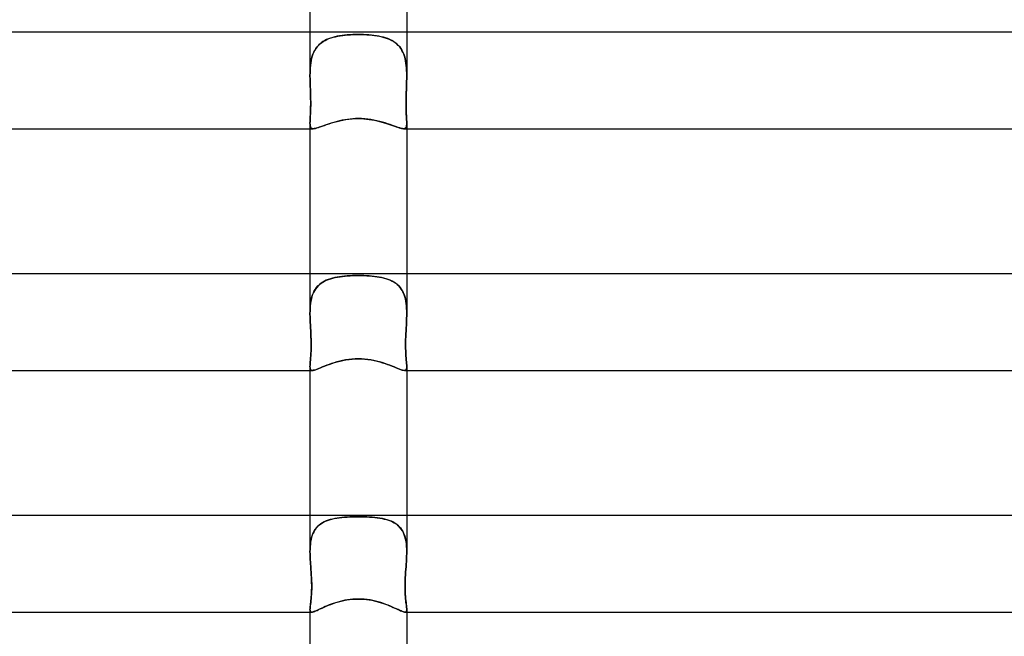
# Model space of a CAD drawing. Header units: millimetres. Extents: x -273 to 273, y -2 to 200.
# Tile 41 of 61: x -14 to 27, y 149 to 175. Entities that reach past the tile are written whole.
import ezdxf

# ---------------------------------------------------------------- set-up
doc = ezdxf.new("R2010")
doc.units = ezdxf.units.MM
doc.layers.add('HIDDEN', color=7, linetype='Continuous')
doc.layers.add('THICK', color=7, linetype='Continuous')

msp = doc.modelspace()

# ---------------------------------------------------------------- linework, layer by layer
at = {"layer": 'HIDDEN'}
for p, q in [((-2, 174), (-2, 172.202)), ((-0.967, 173.801), (-1.059, 173.778)), ((-1.037, 173.783), (-0.943, 173.807)), ((-0.872, 173.822), (-0.967, 173.801)), ((-0.943, 173.807), (-0.846, 173.827)), ((-0.773, 173.84), (-0.872, 173.822)), ((-0.846, 173.827), (-0.746, 173.844)), ((-0.672, 173.855), (-0.773, 173.84)), ((-0.746, 173.844), (-0.644, 173.858)), ((-0.567, 173.867), (-0.672, 173.855)), ((-0.644, 173.858), (-0.54, 173.87)), ((-0.459, 173.878), (-0.567, 173.867)), ((-0.54, 173.87), (-0.434, 173.879)), ((-0.348, 173.885), (-0.459, 173.878)), ((-0.434, 173.879), (-0.327, 173.886)), ((-0.234, 173.891), (-0.348, 173.885)), ((-0.327, 173.886), (-0.218, 173.891)), ((-0.118, 173.894), (-0.234, 173.891)), ((-0.218, 173.891), (-0.109, 173.894)), ((0, 173.895), (-0.118, 173.894)), ((-0.109, 173.894), (0, 173.895)), ((0.109, 173.894), (0, 173.895)), ((0, 173.895), (0.118, 173.894)), ((0.218, 173.891), (0.109, 173.894)), ((0.118, 173.894), (0.234, 173.891)), ((0.327, 173.886), (0.218, 173.891)), ((0.234, 173.891), (0.348, 173.885)), ((0.434, 173.879), (0.327, 173.886)), ((0.348, 173.885), (0.459, 173.878)), ((0.54, 173.87), (0.434, 173.879)), ((0.459, 173.878), (0.567, 173.867)), ((0.644, 173.858), (0.54, 173.87)), ((0.567, 173.867), (0.672, 173.855)), ((0.746, 173.844), (0.644, 173.858)), ((0.672, 173.855), (0.773, 173.84)), ((0.846, 173.827), (0.746, 173.844)), ((0.773, 173.84), (0.872, 173.822)), ((0.943, 173.807), (0.846, 173.827)), ((0.872, 173.822), (0.967, 173.801)), ((1.037, 173.783), (0.943, 173.807)), ((0.967, 173.801), (1.058, 173.778)), ((2, 174), (2, 172.202)), ((-1.708, 173.383), (-1.652, 173.447)), ((-1.654, 173.445), (-1.708, 173.382)), ((-1.594, 173.502), (-1.654, 173.445)), ((-1.652, 173.447), (-1.591, 173.505)), ((-1.531, 173.554), (-1.594, 173.502)), ((-1.591, 173.505), (-1.525, 173.559)), ((-1.462, 173.602), (-1.531, 173.554)), ((-1.525, 173.559), (-1.454, 173.607)), ((-1.389, 173.645), (-1.462, 173.602)), ((-1.454, 173.607), (-1.378, 173.651)), ((-1.312, 173.684), (-1.389, 173.645)), ((-1.378, 173.651), (-1.299, 173.691)), ((-1.232, 173.719), (-1.312, 173.684)), ((-1.299, 173.691), (-1.215, 173.726)), ((-1.147, 173.75), (-1.232, 173.719)), ((-1.215, 173.726), (-1.128, 173.757)), ((-1.059, 173.778), (-1.147, 173.75)), ((-1.128, 173.757), (-1.037, 173.783)), ((1.128, 173.757), (1.037, 173.783)), ((1.058, 173.778), (1.147, 173.75)), ((1.215, 173.726), (1.128, 173.757)), ((1.147, 173.75), (1.231, 173.719)), ((1.299, 173.691), (1.215, 173.726)), ((1.231, 173.719), (1.312, 173.684)), ((1.378, 173.651), (1.299, 173.691)), ((1.312, 173.684), (1.389, 173.645)), ((1.454, 173.607), (1.378, 173.651)), ((1.389, 173.645), (1.462, 173.602)), ((1.525, 173.559), (1.454, 173.607)), ((1.462, 173.602), (1.53, 173.555)), ((1.591, 173.505), (1.525, 173.559)), ((1.53, 173.555), (1.594, 173.502)), ((1.652, 173.447), (1.591, 173.505)), ((1.594, 173.502), (1.654, 173.445)), ((1.708, 173.383), (1.652, 173.447)), ((1.654, 173.445), (1.708, 173.382)), ((-1.933, 172.904), (-1.908, 172.995)), ((-1.907, 172.998), (-1.932, 172.908)), ((-1.908, 172.995), (-1.878, 173.081)), ((-1.877, 173.084), (-1.907, 172.998)), ((-1.878, 173.081), (-1.844, 173.163)), ((-1.843, 173.165), (-1.877, 173.084)), ((-1.844, 173.163), (-1.804, 173.241)), ((-1.803, 173.242), (-1.843, 173.165)), ((-1.804, 173.241), (-1.759, 173.314)), ((-1.758, 173.314), (-1.803, 173.242)), ((-1.759, 173.314), (-1.708, 173.383)), ((-1.708, 173.382), (-1.758, 173.314)), ((1.759, 173.314), (1.708, 173.383)), ((1.708, 173.382), (1.758, 173.315)), ((1.758, 173.315), (1.803, 173.242)), ((1.804, 173.241), (1.759, 173.314)), ((1.803, 173.242), (1.843, 173.165)), ((1.844, 173.163), (1.804, 173.241)), ((1.843, 173.165), (1.877, 173.084)), ((1.878, 173.081), (1.844, 173.163)), ((1.877, 173.084), (1.907, 172.999)), ((1.908, 172.995), (1.878, 173.081)), ((1.907, 172.999), (1.932, 172.909)), ((1.933, 172.904), (1.908, 172.995)), ((-1.981, 172.62), (-1.99, 172.519)), ((-1.99, 172.515), (-1.981, 172.616)), ((-1.969, 172.719), (-1.981, 172.62)), ((-1.981, 172.616), (-1.969, 172.715)), ((-1.952, 172.815), (-1.969, 172.719)), ((-1.969, 172.715), (-1.953, 172.811)), ((-1.953, 172.811), (-1.933, 172.904)), ((-1.932, 172.908), (-1.952, 172.815)), ((1.932, 172.909), (1.952, 172.815)), ((1.953, 172.811), (1.933, 172.904)), ((1.952, 172.815), (1.969, 172.719)), ((1.969, 172.715), (1.953, 172.811)), ((1.969, 172.719), (1.981, 172.62)), ((1.981, 172.616), (1.969, 172.715)), ((1.981, 172.62), (1.99, 172.519)), ((1.99, 172.515), (1.981, 172.616)), ((-1.999, 172.309), (-2, 172.202)), ((-2, 172.202), (-1.999, 172.308)), ((-2, 172.169), (-2, 172.202)), ((-2, 172.202), (-2, 172.169)), ((-1.996, 172.415), (-1.999, 172.309)), ((-1.999, 172.308), (-1.996, 172.412)), ((-1.99, 172.519), (-1.996, 172.415)), ((-1.996, 172.412), (-1.99, 172.515)), ((1.99, 172.519), (1.996, 172.415)), ((1.996, 172.412), (1.99, 172.515)), ((1.996, 172.415), (1.999, 172.31)), ((1.999, 172.308), (1.996, 172.412)), ((1.999, 172.31), (2, 172.203)), ((2, 172.202), (1.999, 172.308)), ((2, 172.203), (2, 172.169)), ((2, 172.169), (2, 172.202)), ((-2, 172.135), (-2, 172.169)), ((-2, 172.169), (-2, 172.135)), ((-1.999, 172.102), (-2, 172.135)), ((-2, 172.135), (-1.999, 172.102)), ((-1.999, 172.068), (-1.999, 172.102)), ((-1.999, 172.102), (-1.999, 172.068)), ((-1.998, 172.034), (-1.999, 172.068)), ((-1.999, 172.068), (-1.998, 172.034)), ((-1.997, 172), (-1.998, 172.034)), ((-1.998, 172.034), (-1.997, 172)), ((-1.994, 171.877), (-1.997, 172)), ((-1.997, 172), (-1.993, 171.872)), ((-1.989, 171.753), (-1.994, 171.877)), ((-1.993, 171.872), (-1.989, 171.742)), ((1.989, 171.753), (1.994, 171.877)), ((1.993, 171.872), (1.989, 171.742)), ((1.997, 172), (1.993, 171.872)), ((1.994, 171.877), (1.997, 172)), ((1.997, 172), (1.998, 172.034)), ((1.998, 172.034), (1.997, 172)), ((1.998, 172.034), (1.999, 172.068)), ((1.999, 172.068), (1.998, 172.034)), ((2, 172.136), (1.999, 172.102)), ((1.999, 172.102), (2, 172.135)), ((1.999, 172.068), (1.999, 172.102)), ((1.999, 172.102), (1.999, 172.068)), ((2, 172.135), (2, 172.169)), ((2, 172.169), (2, 172.136)), ((-1.985, 171.628), (-1.989, 171.753)), ((-1.989, 171.742), (-1.984, 171.612)), ((-1.98, 171.503), (-1.985, 171.628)), ((-1.984, 171.612), (-1.979, 171.481)), ((-1.976, 171.378), (-1.98, 171.503)), ((-1.979, 171.481), (-1.975, 171.35)), ((-1.973, 171.254), (-1.976, 171.378)), ((1.973, 171.254), (1.976, 171.378)), ((1.979, 171.481), (1.975, 171.35)), ((1.976, 171.378), (1.98, 171.503)), ((1.984, 171.612), (1.979, 171.481)), ((1.98, 171.503), (1.985, 171.628)), ((1.989, 171.742), (1.984, 171.612)), ((1.985, 171.628), (1.989, 171.753)), ((-1.975, 171.35), (-1.972, 171.22)), ((-1.971, 171.131), (-1.973, 171.254)), ((-1.971, 170.965), (-1.973, 170.846)), ((-1.972, 171.22), (-1.971, 171.091)), ((-1.972, 170.895), (-1.971, 171.01)), ((-1.971, 171.01), (-1.971, 171.131)), ((-1.971, 171.091), (-1.971, 170.965)), ((1.971, 171.131), (1.973, 171.254)), ((1.972, 171.22), (1.971, 171.091)), ((1.971, 171.01), (1.971, 171.131)), ((1.971, 171.091), (1.971, 170.965)), ((1.972, 170.895), (1.971, 171.01)), ((1.971, 170.965), (1.973, 170.846)), ((1.975, 171.35), (1.972, 171.22)), ((-1.988, 170.508), (-1.983, 170.594)), ((-1.981, 170.631), (-1.986, 170.535)), ((-1.983, 170.594), (-1.979, 170.688)), ((-1.977, 170.734), (-1.981, 170.631)), ((-1.979, 170.688), (-1.975, 170.788)), ((-1.973, 170.846), (-1.977, 170.734)), ((-1.975, 170.788), (-1.972, 170.895)), ((1.975, 170.788), (1.972, 170.895)), ((1.973, 170.846), (1.977, 170.734)), ((1.979, 170.688), (1.975, 170.788)), ((1.977, 170.734), (1.981, 170.631)), ((1.983, 170.594), (1.979, 170.688)), ((1.981, 170.631), (1.986, 170.535)), ((1.988, 170.508), (1.983, 170.594)), ((-1.999, 170.296), (-2, 170.232)), ((-2, 170.232), (-1.999, 170.291)), ((-1.999, 170.177), (-2, 170.232)), ((-2, 170.232), (-1.998, 170.17)), ((-2, 170.232), (-2, 170)), ((-1.996, 170.368), (-1.999, 170.296)), ((-1.999, 170.291), (-1.996, 170.356)), ((-1.994, 170.129), (-1.999, 170.177)), ((-1.998, 170.17), (-1.992, 170.118)), ((-1.991, 170.448), (-1.996, 170.368)), ((-1.996, 170.356), (-1.992, 170.429)), ((-1.992, 170.429), (-1.988, 170.508)), ((-1.986, 170.535), (-1.991, 170.448)), ((-1.405, 170.136), (-1.311, 170.17)), ((-1.311, 170.17), (-1.211, 170.204)), ((-1.211, 170.204), (-1.106, 170.237)), ((-1.106, 170.237), (-0.996, 170.27)), ((-0.996, 170.27), (-0.882, 170.301)), ((-0.882, 170.301), (-0.764, 170.33)), ((-0.764, 170.33), (-0.642, 170.355)), ((-0.642, 170.355), (-0.518, 170.377)), ((-0.518, 170.377), (-0.391, 170.394)), ((-0.391, 170.394), (-0.262, 170.407)), ((-0.262, 170.407), (-0.131, 170.415)), ((-0.131, 170.415), (0, 170.418)), ((0, 170.418), (0.114, 170.416)), ((0.114, 170.416), (0.227, 170.41)), ((0.227, 170.41), (0.339, 170.4)), ((0.339, 170.4), (0.45, 170.387)), ((0.45, 170.387), (0.56, 170.37)), ((0.56, 170.37), (0.669, 170.35)), ((0.669, 170.35), (0.775, 170.327)), ((0.775, 170.327), (0.878, 170.302)), ((0.878, 170.302), (0.977, 170.276)), ((0.977, 170.276), (1.072, 170.248)), ((1.072, 170.248), (1.164, 170.219)), ((1.164, 170.219), (1.252, 170.19)), ((1.252, 170.19), (1.335, 170.161)), ((1.335, 170.161), (1.414, 170.133)), ((1.986, 170.535), (1.991, 170.448)), ((1.992, 170.429), (1.988, 170.508)), ((1.991, 170.448), (1.996, 170.368)), ((1.996, 170.356), (1.992, 170.429)), ((1.998, 170.17), (1.992, 170.118)), ((1.994, 170.129), (1.999, 170.177)), ((1.996, 170.368), (1.999, 170.296)), ((1.999, 170.291), (1.996, 170.356)), ((2, 170.232), (1.998, 170.17)), ((1.999, 170.296), (2, 170.232)), ((2, 170.232), (1.999, 170.291)), ((1.999, 170.177), (2, 170.232)), ((2, 170.232), (2, 170)), ((-1.986, 170.089), (-1.994, 170.129)), ((-1.992, 170.118), (-1.981, 170.075)), ((-1.973, 170.056), (-1.986, 170.089)), ((-1.981, 170.075), (-1.965, 170.042)), ((-1.956, 170.031), (-1.973, 170.056)), ((-1.965, 170.042), (-1.941, 170.019)), ((-1.933, 170.014), (-1.956, 170.031)), ((-1.941, 170.019), (-1.909, 170.005)), ((-1.903, 170.003), (-1.933, 170.014)), ((-1.909, 170.005), (-1.868, 170)), ((-1.868, 170), (-1.903, 170.003)), ((-1.868, 170), (-1.824, 170.003)), ((-1.824, 170.003), (-1.773, 170.013)), ((-1.773, 170.013), (-1.714, 170.029)), ((-1.714, 170.029), (-1.647, 170.05)), ((-1.647, 170.05), (-1.573, 170.076)), ((-1.573, 170.076), (-1.492, 170.105)), ((-1.492, 170.105), (-1.405, 170.136)), ((1.414, 170.133), (1.489, 170.106)), ((1.489, 170.106), (1.559, 170.081)), ((1.559, 170.081), (1.623, 170.058)), ((1.623, 170.058), (1.683, 170.039)), ((1.683, 170.039), (1.738, 170.022)), ((1.738, 170.022), (1.787, 170.01)), ((1.787, 170.01), (1.83, 170.003)), ((1.83, 170.003), (1.868, 170)), ((1.908, 170.005), (1.868, 170)), ((1.868, 170), (1.903, 170.003)), ((1.903, 170.003), (1.933, 170.014)), ((1.94, 170.018), (1.908, 170.005)), ((1.933, 170.014), (1.956, 170.031)), ((1.964, 170.042), (1.94, 170.018)), ((1.956, 170.031), (1.973, 170.056)), ((1.981, 170.075), (1.964, 170.042)), ((1.973, 170.056), (1.986, 170.089)), ((1.992, 170.118), (1.981, 170.075)), ((1.986, 170.089), (1.994, 170.129)), ((-2, 164), (-2, 162.36)), ((-1.475, 163.649), (-1.544, 163.603)), ((-1.542, 163.604), (-1.472, 163.652)), ((-1.402, 163.691), (-1.475, 163.649)), ((-1.472, 163.652), (-1.396, 163.694)), ((-1.325, 163.728), (-1.402, 163.691)), ((-1.396, 163.694), (-1.316, 163.732)), ((-1.243, 163.761), (-1.325, 163.728)), ((-1.316, 163.732), (-1.231, 163.766)), ((-1.158, 163.79), (-1.243, 163.761)), ((-1.231, 163.766), (-1.143, 163.795)), ((-1.069, 163.816), (-1.158, 163.79)), ((-1.143, 163.795), (-1.052, 163.821)), ((-0.976, 163.838), (-1.069, 163.816)), ((-1.052, 163.821), (-0.957, 163.843)), ((-0.881, 163.857), (-0.976, 163.838)), ((-0.957, 163.843), (-0.859, 163.861)), ((-0.781, 163.874), (-0.881, 163.857)), ((-0.859, 163.861), (-0.758, 163.877)), ((-0.679, 163.887), (-0.781, 163.874)), ((-0.758, 163.877), (-0.655, 163.89)), ((-0.573, 163.899), (-0.679, 163.887)), ((-0.655, 163.89), (-0.549, 163.901)), ((-0.464, 163.908), (-0.573, 163.899)), ((-0.549, 163.901), (-0.441, 163.909)), ((-0.352, 163.915), (-0.464, 163.908)), ((-0.441, 163.909), (-0.332, 163.916)), ((-0.237, 163.92), (-0.352, 163.915)), ((-0.332, 163.916), (-0.222, 163.92)), ((-0.12, 163.923), (-0.237, 163.92)), ((-0.222, 163.92), (-0.111, 163.923)), ((0, 163.924), (-0.12, 163.923)), ((-0.111, 163.923), (0, 163.924)), ((0.111, 163.923), (0, 163.924)), ((0, 163.924), (0.12, 163.923)), ((0.222, 163.92), (0.111, 163.923)), ((0.12, 163.923), (0.237, 163.92)), ((0.332, 163.916), (0.222, 163.92)), ((0.237, 163.92), (0.352, 163.915)), ((0.441, 163.909), (0.332, 163.916)), ((0.352, 163.915), (0.464, 163.908)), ((0.549, 163.901), (0.441, 163.909)), ((0.464, 163.908), (0.573, 163.899)), ((0.655, 163.89), (0.549, 163.901)), ((0.573, 163.899), (0.679, 163.887)), ((0.758, 163.877), (0.655, 163.89)), ((0.679, 163.887), (0.781, 163.874)), ((0.859, 163.861), (0.758, 163.877)), ((0.781, 163.874), (0.88, 163.858)), ((0.957, 163.843), (0.859, 163.861)), ((0.88, 163.858), (0.976, 163.838)), ((1.052, 163.821), (0.957, 163.843)), ((0.976, 163.838), (1.069, 163.816)), ((1.143, 163.795), (1.052, 163.821)), ((1.069, 163.816), (1.158, 163.791)), ((1.231, 163.766), (1.143, 163.795)), ((1.158, 163.791), (1.243, 163.761)), ((1.316, 163.732), (1.231, 163.766)), ((1.243, 163.761), (1.325, 163.728)), ((1.396, 163.694), (1.316, 163.732)), ((1.325, 163.728), (1.402, 163.691)), ((1.472, 163.652), (1.396, 163.694)), ((1.402, 163.691), (1.475, 163.649)), ((1.542, 163.604), (1.472, 163.652)), ((1.475, 163.649), (1.544, 163.603)), ((2, 164), (2, 162.36)), ((-1.856, 163.22), (-1.89, 163.139)), ((-1.859, 163.214), (-1.82, 163.292)), ((-1.817, 163.296), (-1.856, 163.22)), ((-1.82, 163.292), (-1.775, 163.364)), ((-1.772, 163.368), (-1.817, 163.296)), ((-1.775, 163.364), (-1.725, 163.432)), ((-1.723, 163.435), (-1.772, 163.368)), ((-1.725, 163.432), (-1.669, 163.495)), ((-1.668, 163.496), (-1.723, 163.435)), ((-1.669, 163.495), (-1.608, 163.552)), ((-1.608, 163.552), (-1.668, 163.496)), ((-1.608, 163.552), (-1.542, 163.604)), ((-1.544, 163.603), (-1.608, 163.552)), ((1.608, 163.552), (1.542, 163.604)), ((1.544, 163.603), (1.608, 163.552)), ((1.669, 163.495), (1.608, 163.552)), ((1.608, 163.552), (1.668, 163.496)), ((1.668, 163.496), (1.722, 163.435)), ((1.725, 163.432), (1.669, 163.495)), ((1.722, 163.435), (1.772, 163.368)), ((1.775, 163.364), (1.725, 163.432)), ((1.772, 163.368), (1.817, 163.297)), ((1.82, 163.292), (1.775, 163.364)), ((1.817, 163.297), (1.856, 163.22)), ((1.859, 163.214), (1.82, 163.292)), ((1.856, 163.22), (1.89, 163.14)), ((-1.978, 162.766), (-1.963, 162.862)), ((-1.962, 162.87), (-1.977, 162.773)), ((-1.963, 162.862), (-1.945, 162.956)), ((-1.943, 162.963), (-1.962, 162.87)), ((-1.945, 162.956), (-1.921, 163.046)), ((-1.919, 163.054), (-1.943, 162.963)), ((-1.921, 163.046), (-1.892, 163.133)), ((-1.89, 163.139), (-1.919, 163.054)), ((-1.892, 163.133), (-1.859, 163.214)), ((1.892, 163.133), (1.859, 163.214)), ((1.89, 163.14), (1.919, 163.054)), ((1.921, 163.046), (1.892, 163.133)), ((1.919, 163.054), (1.943, 162.964)), ((1.945, 162.956), (1.921, 163.046)), ((1.943, 162.964), (1.962, 162.87)), ((1.963, 162.862), (1.945, 162.956)), ((1.962, 162.87), (1.977, 162.774)), ((1.978, 162.766), (1.963, 162.862)), ((-1.999, 162.466), (-2, 162.359)), ((-2, 162.359), (-1.999, 162.463)), ((-1.995, 162.571), (-1.999, 162.466)), ((-1.999, 162.463), (-1.995, 162.566)), ((-1.988, 162.673), (-1.995, 162.571)), ((-1.995, 162.566), (-1.988, 162.667)), ((-1.977, 162.773), (-1.988, 162.673)), ((-1.988, 162.667), (-1.978, 162.766)), ((1.977, 162.774), (1.988, 162.674)), ((1.988, 162.667), (1.978, 162.766)), ((1.988, 162.674), (1.995, 162.571)), ((1.995, 162.566), (1.988, 162.667)), ((1.995, 162.571), (1.999, 162.466)), ((1.999, 162.463), (1.995, 162.566)), ((1.999, 162.466), (2, 162.36)), ((2, 162.359), (1.999, 162.463)), ((-2, 162.3), (-2, 162.359)), ((-2, 162.359), (-2, 162.3)), ((-1.999, 162.24), (-2, 162.3)), ((-2, 162.3), (-1.999, 162.241)), ((-1.999, 162.241), (-1.997, 162.181)), ((-1.997, 162.18), (-1.999, 162.24)), ((-1.997, 162.181), (-1.995, 162.121)), ((-1.995, 162.12), (-1.997, 162.18)), ((-1.995, 162.121), (-1.993, 162.061)), ((-1.993, 162.06), (-1.995, 162.12)), ((-1.993, 162.061), (-1.99, 162)), ((-1.99, 162), (-1.993, 162.06)), ((-1.984, 161.878), (-1.99, 162)), ((-1.99, 162), (-1.984, 161.881)), ((1.984, 161.878), (1.99, 162)), ((1.99, 162), (1.984, 161.881)), ((1.993, 162.061), (1.99, 162)), ((1.99, 162), (1.993, 162.06)), ((1.995, 162.121), (1.993, 162.061)), ((1.993, 162.06), (1.995, 162.12)), ((1.997, 162.182), (1.995, 162.121)), ((1.995, 162.12), (1.997, 162.18)), ((1.999, 162.241), (1.997, 162.182)), ((1.997, 162.18), (1.999, 162.24)), ((2, 162.301), (1.999, 162.241)), ((1.999, 162.24), (2, 162.3)), ((2, 162.36), (2, 162.301)), ((2, 162.3), (2, 162.359)), ((-1.984, 161.881), (-1.978, 161.762)), ((-1.977, 161.755), (-1.984, 161.878)), ((-1.978, 161.762), (-1.971, 161.641)), ((-1.971, 161.632), (-1.977, 161.755)), ((-1.971, 161.641), (-1.965, 161.52)), ((-1.964, 161.508), (-1.971, 161.632)), ((1.964, 161.508), (1.971, 161.632)), ((1.971, 161.641), (1.965, 161.52)), ((1.978, 161.762), (1.971, 161.641)), ((1.971, 161.632), (1.977, 161.755)), ((1.977, 161.755), (1.984, 161.878)), ((1.984, 161.881), (1.978, 161.762)), ((-1.965, 161.52), (-1.96, 161.398)), ((-1.959, 161.384), (-1.964, 161.508)), ((-1.96, 161.398), (-1.955, 161.277)), ((-1.955, 161.261), (-1.959, 161.384)), ((-1.955, 161.277), (-1.953, 161.156)), ((-1.953, 161.14), (-1.955, 161.261)), ((1.955, 161.277), (1.953, 161.156)), ((1.953, 161.14), (1.955, 161.261)), ((1.96, 161.398), (1.955, 161.277)), ((1.955, 161.261), (1.959, 161.384)), ((1.959, 161.384), (1.964, 161.508)), ((1.965, 161.52), (1.96, 161.398)), ((-1.957, 160.812), (-1.962, 160.708)), ((-1.962, 160.7), (-1.957, 160.802)), ((-1.954, 160.922), (-1.957, 160.812)), ((-1.957, 160.802), (-1.954, 160.91)), ((-1.952, 161.037), (-1.954, 160.922)), ((-1.954, 160.91), (-1.952, 161.022)), ((-1.953, 161.156), (-1.952, 161.037)), ((-1.952, 161.022), (-1.953, 161.14)), ((1.953, 161.156), (1.952, 161.037)), ((1.952, 161.022), (1.953, 161.14)), ((1.952, 161.037), (1.954, 160.922)), ((1.954, 160.91), (1.952, 161.022)), ((1.954, 160.922), (1.957, 160.812)), ((1.957, 160.802), (1.954, 160.91)), ((1.957, 160.812), (1.962, 160.708)), ((1.962, 160.7), (1.957, 160.802)), ((-1.982, 160.43), (-1.989, 160.352)), ((-1.989, 160.351), (-1.982, 160.428)), ((-1.975, 160.516), (-1.982, 160.43)), ((-1.982, 160.428), (-1.975, 160.512)), ((-1.968, 160.609), (-1.975, 160.516)), ((-1.975, 160.512), (-1.968, 160.603)), ((-1.962, 160.708), (-1.968, 160.609)), ((-1.968, 160.603), (-1.962, 160.7)), ((-0.873, 160.356), (-0.756, 160.386)), ((-0.756, 160.386), (-0.636, 160.413)), ((-0.636, 160.413), (-0.512, 160.436)), ((-0.512, 160.436), (-0.386, 160.454)), ((-0.386, 160.454), (-0.258, 160.467)), ((-0.258, 160.467), (-0.129, 160.476)), ((-0.129, 160.476), (0, 160.479)), ((0, 160.479), (0.133, 160.476)), ((0.133, 160.476), (0.267, 160.467)), ((0.267, 160.467), (0.398, 160.453)), ((0.398, 160.453), (0.527, 160.433)), ((0.527, 160.433), (0.651, 160.409)), ((0.651, 160.409), (0.772, 160.382)), ((0.772, 160.382), (0.887, 160.352)), ((1.962, 160.708), (1.968, 160.609)), ((1.968, 160.603), (1.962, 160.7)), ((1.968, 160.609), (1.975, 160.516)), ((1.975, 160.512), (1.968, 160.603)), ((1.975, 160.516), (1.982, 160.43)), ((1.982, 160.428), (1.975, 160.512)), ((1.982, 160.43), (1.989, 160.352)), ((1.989, 160.351), (1.982, 160.428)), ((-2, 160.163), (-1.999, 160.218)), ((-1.999, 160.218), (-2, 160.163)), ((-1.998, 160.113), (-2, 160.163)), ((-2, 160.163), (-1.998, 160.113)), ((-2, 160.163), (-2, 160)), ((-1.999, 160.218), (-1.995, 160.281)), ((-1.995, 160.281), (-1.999, 160.218)), ((-1.991, 160.072), (-1.998, 160.113)), ((-1.998, 160.113), (-1.991, 160.072)), ((-1.989, 160.352), (-1.995, 160.281)), ((-1.995, 160.281), (-1.989, 160.351)), ((-1.979, 160.04), (-1.991, 160.072)), ((-1.991, 160.072), (-1.98, 160.041)), ((-1.98, 160.041), (-1.961, 160.018)), ((-1.961, 160.018), (-1.979, 160.04)), ((-1.935, 160.004), (-1.961, 160.018)), ((-1.961, 160.018), (-1.935, 160.005)), ((-1.935, 160.005), (-1.902, 160)), ((-1.901, 160), (-1.935, 160.004)), ((-1.902, 160), (-1.864, 160.003)), ((-1.864, 160.003), (-1.819, 160.013)), ((-1.819, 160.013), (-1.766, 160.03)), ((-1.766, 160.03), (-1.705, 160.052)), ((-1.705, 160.052), (-1.638, 160.078)), ((-1.638, 160.078), (-1.563, 160.108)), ((-1.563, 160.108), (-1.482, 160.142)), ((-1.482, 160.142), (-1.394, 160.177)), ((-1.394, 160.177), (-1.3, 160.214)), ((-1.3, 160.214), (-1.201, 160.251)), ((-1.201, 160.251), (-1.096, 160.287)), ((-1.096, 160.287), (-0.987, 160.322)), ((-0.987, 160.322), (-0.873, 160.356)), ((0.887, 160.352), (0.999, 160.319)), ((0.999, 160.319), (1.105, 160.284)), ((1.105, 160.284), (1.207, 160.249)), ((1.207, 160.249), (1.304, 160.212)), ((1.304, 160.212), (1.396, 160.177)), ((1.396, 160.177), (1.482, 160.142)), ((1.482, 160.142), (1.563, 160.109)), ((1.563, 160.109), (1.637, 160.078)), ((1.637, 160.078), (1.704, 160.052)), ((1.704, 160.052), (1.764, 160.03)), ((1.764, 160.03), (1.817, 160.014)), ((1.817, 160.014), (1.863, 160.004)), ((1.863, 160.004), (1.901, 160)), ((1.901, 160), (1.935, 160.004)), ((1.935, 160.005), (1.902, 160)), ((1.935, 160.004), (1.961, 160.018)), ((1.961, 160.018), (1.935, 160.005)), ((1.98, 160.041), (1.961, 160.018)), ((1.961, 160.018), (1.979, 160.04)), ((1.979, 160.04), (1.991, 160.072)), ((1.991, 160.072), (1.98, 160.041)), ((1.989, 160.352), (1.995, 160.281)), ((1.995, 160.281), (1.989, 160.351)), ((1.991, 160.072), (1.998, 160.113)), ((1.998, 160.113), (1.991, 160.072)), ((1.999, 160.218), (1.995, 160.281)), ((1.995, 160.281), (1.999, 160.218)), ((1.998, 160.113), (2, 160.163)), ((2, 160.163), (1.998, 160.113)), ((2, 160.163), (1.999, 160.218)), ((1.999, 160.218), (2, 160.163)), ((2, 160.163), (2, 160)), ((-2, 154), (-2, 152.501)), ((-1.094, 153.848), (-0.996, 153.87)), ((-0.978, 153.873), (-1.071, 153.853)), ((-0.996, 153.87), (-0.894, 153.889)), ((-0.882, 153.891), (-0.978, 153.873)), ((-0.894, 153.889), (-0.789, 153.904)), ((-0.783, 153.905), (-0.882, 153.891)), ((-0.789, 153.904), (-0.682, 153.917)), ((-0.681, 153.917), (-0.783, 153.905)), ((-0.682, 153.917), (-0.572, 153.927)), ((-0.575, 153.927), (-0.681, 153.917)), ((-0.466, 153.935), (-0.575, 153.927)), ((-0.572, 153.927), (-0.46, 153.935)), ((-0.354, 153.941), (-0.466, 153.935)), ((-0.46, 153.935), (-0.347, 153.941)), ((-0.239, 153.945), (-0.354, 153.941)), ((-0.347, 153.941), (-0.232, 153.945)), ((-0.121, 153.947), (-0.239, 153.945)), ((-0.232, 153.945), (-0.116, 153.947)), ((0, 153.948), (-0.121, 153.947)), ((-0.116, 153.947), (0, 153.948)), ((0.116, 153.947), (0, 153.948)), ((0, 153.948), (0.121, 153.947)), ((0.232, 153.945), (0.116, 153.947)), ((0.121, 153.947), (0.239, 153.945)), ((0.347, 153.941), (0.232, 153.945)), ((0.239, 153.945), (0.354, 153.941)), ((0.46, 153.935), (0.347, 153.941)), ((0.354, 153.941), (0.466, 153.935)), ((0.572, 153.927), (0.46, 153.935)), ((0.466, 153.935), (0.575, 153.927)), ((0.682, 153.917), (0.572, 153.927)), ((0.575, 153.927), (0.681, 153.917)), ((0.681, 153.917), (0.783, 153.905)), ((0.789, 153.904), (0.682, 153.917)), ((0.783, 153.905), (0.882, 153.891)), ((0.894, 153.889), (0.789, 153.904)), ((0.882, 153.891), (0.978, 153.873)), ((0.996, 153.87), (0.894, 153.889)), ((0.978, 153.873), (1.071, 153.853)), ((1.094, 153.848), (0.996, 153.87)), ((2, 154), (2, 152.501)), ((-1.738, 153.482), (-1.789, 153.415)), ((-1.774, 153.437), (-1.72, 153.504)), ((-1.683, 153.543), (-1.738, 153.482)), ((-1.72, 153.504), (-1.66, 153.565)), ((-1.622, 153.599), (-1.683, 153.543)), ((-1.66, 153.565), (-1.594, 153.622)), ((-1.557, 153.649), (-1.622, 153.599)), ((-1.594, 153.622), (-1.523, 153.672)), ((-1.487, 153.694), (-1.557, 153.649)), ((-1.523, 153.672), (-1.446, 153.717)), ((-1.412, 153.735), (-1.487, 153.694)), ((-1.446, 153.717), (-1.365, 153.757)), ((-1.332, 153.771), (-1.412, 153.735)), ((-1.365, 153.757), (-1.279, 153.791)), ((-1.249, 153.802), (-1.332, 153.771)), ((-1.279, 153.791), (-1.188, 153.822)), ((-1.162, 153.83), (-1.249, 153.802)), ((-1.188, 153.822), (-1.094, 153.848)), ((-1.071, 153.853), (-1.162, 153.83)), ((1.071, 153.853), (1.162, 153.83)), ((1.188, 153.822), (1.094, 153.848)), ((1.162, 153.83), (1.249, 153.802)), ((1.279, 153.791), (1.188, 153.822)), ((1.249, 153.802), (1.332, 153.771)), ((1.365, 153.757), (1.279, 153.791)), ((1.332, 153.771), (1.412, 153.735)), ((1.446, 153.717), (1.365, 153.757)), ((1.412, 153.735), (1.487, 153.694)), ((1.523, 153.672), (1.446, 153.717)), ((1.487, 153.694), (1.557, 153.649)), ((1.594, 153.622), (1.523, 153.672)), ((1.557, 153.649), (1.622, 153.599)), ((1.66, 153.565), (1.594, 153.622)), ((1.622, 153.599), (1.683, 153.543)), ((1.72, 153.504), (1.66, 153.565)), ((1.683, 153.543), (1.738, 153.482)), ((1.774, 153.437), (1.72, 153.504)), ((1.738, 153.482), (1.789, 153.415)), ((-1.932, 153.098), (-1.955, 153.006)), ((-1.952, 153.018), (-1.928, 153.112)), ((-1.905, 153.185), (-1.932, 153.098)), ((-1.928, 153.112), (-1.899, 153.201)), ((-1.872, 153.267), (-1.905, 153.185)), ((-1.899, 153.201), (-1.863, 153.286)), ((-1.833, 153.343), (-1.872, 153.267)), ((-1.863, 153.286), (-1.821, 153.364)), ((-1.789, 153.415), (-1.833, 153.343)), ((-1.821, 153.364), (-1.774, 153.437)), ((1.821, 153.364), (1.774, 153.437)), ((1.789, 153.415), (1.833, 153.343)), ((1.863, 153.286), (1.821, 153.364)), ((1.833, 153.343), (1.872, 153.267)), ((1.899, 153.201), (1.863, 153.286)), ((1.872, 153.267), (1.905, 153.185)), ((1.928, 153.112), (1.899, 153.201)), ((1.905, 153.185), (1.932, 153.098)), ((1.952, 153.018), (1.928, 153.112)), ((1.932, 153.098), (1.955, 153.006)), ((-1.994, 152.711), (-1.999, 152.606)), ((-1.998, 152.609), (-1.993, 152.715)), ((-1.985, 152.812), (-1.994, 152.711)), ((-1.993, 152.715), (-1.984, 152.819)), ((-1.972, 152.911), (-1.985, 152.812)), ((-1.984, 152.819), (-1.971, 152.921)), ((-1.955, 153.006), (-1.972, 152.911)), ((-1.971, 152.921), (-1.952, 153.018)), ((1.971, 152.921), (1.952, 153.018)), ((1.955, 153.006), (1.972, 152.911)), ((1.984, 152.819), (1.971, 152.921)), ((1.972, 152.911), (1.985, 152.812)), ((1.993, 152.715), (1.984, 152.819)), ((1.985, 152.812), (1.994, 152.711)), ((1.998, 152.609), (1.993, 152.715)), ((1.994, 152.711), (1.999, 152.606)), ((-2, 152.5), (-1.998, 152.609)), ((-1.999, 152.606), (-2, 152.5)), ((-1.999, 152.419), (-2, 152.5)), ((-2, 152.5), (-1.999, 152.418)), ((-1.997, 152.336), (-1.999, 152.419)), ((-1.999, 152.418), (-1.997, 152.336)), ((-1.994, 152.253), (-1.997, 152.336)), ((-1.997, 152.336), (-1.994, 152.253)), ((-1.989, 152.17), (-1.994, 152.253)), ((-1.994, 152.253), (-1.989, 152.169)), ((1.989, 152.17), (1.994, 152.253)), ((1.994, 152.253), (1.989, 152.169)), ((1.994, 152.253), (1.997, 152.336)), ((1.997, 152.336), (1.994, 152.253)), ((1.997, 152.336), (1.999, 152.419)), ((1.999, 152.418), (1.997, 152.336)), ((2, 152.5), (1.998, 152.609)), ((1.999, 152.606), (2, 152.5)), ((1.999, 152.419), (2, 152.5)), ((2, 152.5), (1.999, 152.418)), ((-1.984, 152.085), (-1.989, 152.17)), ((-1.989, 152.169), (-1.984, 152.085)), ((-1.978, 152), (-1.984, 152.085)), ((-1.984, 152.085), (-1.978, 152)), ((-1.97, 151.887), (-1.978, 152)), ((-1.978, 152), (-1.97, 151.884)), ((-1.962, 151.773), (-1.97, 151.887)), ((-1.97, 151.884), (-1.962, 151.768)), ((1.962, 151.773), (1.97, 151.887)), ((1.97, 151.884), (1.962, 151.768)), ((1.97, 151.887), (1.979, 152)), ((1.978, 152), (1.97, 151.884)), ((1.984, 152.085), (1.978, 152)), ((1.979, 152), (1.984, 152.085)), ((1.984, 152.085), (1.989, 152.17)), ((1.989, 152.169), (1.984, 152.085)), ((-1.954, 151.658), (-1.962, 151.773)), ((-1.962, 151.768), (-1.953, 151.65)), ((-1.946, 151.544), (-1.954, 151.658)), ((-1.953, 151.65), (-1.945, 151.532)), ((-1.94, 151.432), (-1.946, 151.544)), ((-1.945, 151.532), (-1.939, 151.413)), ((-1.935, 151.321), (-1.94, 151.432)), ((1.935, 151.321), (1.94, 151.432)), ((1.945, 151.532), (1.939, 151.413)), ((1.94, 151.432), (1.946, 151.544)), ((1.953, 151.65), (1.945, 151.532)), ((1.946, 151.544), (1.954, 151.658)), ((1.962, 151.768), (1.953, 151.65)), ((1.954, 151.658), (1.962, 151.773)), ((-1.939, 151.413), (-1.933, 151.295)), ((-1.931, 151.213), (-1.935, 151.321)), ((-1.933, 151.295), (-1.93, 151.178)), ((-1.929, 151.107), (-1.931, 151.213)), ((-1.93, 151.178), (-1.929, 151.064)), ((-1.929, 151.064), (-1.93, 150.954)), ((-1.929, 151.005), (-1.929, 151.107)), ((1.929, 151.107), (1.931, 151.213)), ((1.93, 151.178), (1.929, 151.064)), ((1.929, 151.005), (1.929, 151.107)), ((1.929, 151.064), (1.93, 150.954)), ((1.933, 151.295), (1.93, 151.178)), ((1.931, 151.213), (1.935, 151.321)), ((1.939, 151.413), (1.933, 151.295)), ((-1.945, 150.651), (-1.953, 150.559)), ((-1.953, 150.555), (-1.946, 150.634)), ((-1.946, 150.634), (-1.94, 150.719)), ((-1.938, 150.747), (-1.945, 150.651)), ((-1.94, 150.719), (-1.934, 150.81)), ((-1.933, 150.848), (-1.938, 150.747)), ((-1.934, 150.81), (-1.931, 150.905)), ((-1.93, 150.954), (-1.933, 150.848)), ((-1.931, 150.905), (-1.929, 151.005)), ((1.931, 150.905), (1.929, 151.005)), ((1.93, 150.954), (1.933, 150.848)), ((1.934, 150.81), (1.931, 150.905)), ((1.933, 150.848), (1.938, 150.747)), ((1.94, 150.719), (1.934, 150.81)), ((1.938, 150.747), (1.945, 150.651)), ((1.946, 150.634), (1.94, 150.719)), ((1.945, 150.651), (1.953, 150.559)), ((1.953, 150.555), (1.946, 150.634)), ((-1.994, 150.204), (-1.998, 150.154)), ((-1.995, 150.191), (-1.99, 150.238)), ((-1.988, 150.262), (-1.994, 150.204)), ((-1.99, 150.238), (-1.984, 150.291)), ((-1.98, 150.326), (-1.988, 150.262)), ((-1.984, 150.291), (-1.977, 150.349)), ((-1.971, 150.397), (-1.98, 150.326)), ((-1.977, 150.349), (-1.969, 150.412)), ((-1.962, 150.475), (-1.971, 150.397)), ((-1.969, 150.412), (-1.961, 150.481)), ((-1.953, 150.559), (-1.962, 150.475)), ((-1.961, 150.481), (-1.953, 150.555)), ((-1.498, 150.171), (-1.416, 150.208)), ((-1.416, 150.208), (-1.329, 150.246)), ((-1.329, 150.246), (-1.237, 150.284)), ((-1.237, 150.284), (-1.14, 150.322)), ((-1.14, 150.322), (-1.038, 150.359)), ((-1.038, 150.359), (-0.934, 150.393)), ((-0.934, 150.393), (-0.825, 150.426)), ((-0.825, 150.426), (-0.713, 150.455)), ((-0.713, 150.455), (-0.599, 150.481)), ((-0.599, 150.481), (-0.482, 150.503)), ((-0.482, 150.503), (-0.363, 150.52)), ((-0.363, 150.52), (-0.243, 150.533)), ((-0.243, 150.533), (-0.122, 150.541)), ((-0.122, 150.541), (0, 150.543)), ((0, 150.543), (0.114, 150.541)), ((0.114, 150.541), (0.228, 150.534)), ((0.228, 150.534), (0.339, 150.523)), ((0.339, 150.523), (0.448, 150.508)), ((0.448, 150.508), (0.554, 150.49)), ((0.554, 150.49), (0.657, 150.468)), ((0.657, 150.468), (0.757, 150.444)), ((0.757, 150.444), (0.853, 150.418)), ((0.853, 150.418), (0.946, 150.389)), ((0.946, 150.389), (1.037, 150.359)), ((1.037, 150.359), (1.124, 150.328)), ((1.124, 150.328), (1.208, 150.296)), ((1.208, 150.296), (1.289, 150.263)), ((1.289, 150.263), (1.367, 150.23)), ((1.367, 150.23), (1.441, 150.197)), ((1.441, 150.197), (1.511, 150.165)), ((1.953, 150.559), (1.962, 150.475)), ((1.961, 150.481), (1.953, 150.555)), ((1.969, 150.412), (1.961, 150.481)), ((1.962, 150.475), (1.971, 150.397)), ((1.977, 150.349), (1.969, 150.412)), ((1.971, 150.397), (1.98, 150.326)), ((1.984, 150.291), (1.977, 150.349)), ((1.98, 150.326), (1.988, 150.262)), ((1.99, 150.238), (1.984, 150.291)), ((1.988, 150.262), (1.994, 150.204)), ((1.995, 150.191), (1.99, 150.238)), ((1.994, 150.204), (1.998, 150.154)), ((-1.998, 150.154), (-2, 150.111)), ((-2, 150.111), (-1.999, 150.148)), ((-1.998, 150.077), (-2, 150.111)), ((-2, 150.111), (-1.998, 150.077)), ((-2, 150.111), (-2, 150)), ((-1.999, 150.148), (-1.995, 150.191)), ((-1.994, 150.049), (-1.998, 150.077)), ((-1.998, 150.077), (-1.994, 150.049)), ((-1.985, 150.028), (-1.994, 150.049)), ((-1.994, 150.049), (-1.985, 150.028)), ((-1.972, 150.012), (-1.985, 150.028)), ((-1.985, 150.028), (-1.971, 150.012)), ((-1.953, 150.003), (-1.972, 150.012)), ((-1.971, 150.012), (-1.953, 150.003)), ((-1.93, 150), (-1.953, 150.003)), ((-1.953, 150.003), (-1.93, 150)), ((-1.93, 150), (-1.899, 150.003)), ((-1.899, 150.003), (-1.861, 150.013)), ((-1.861, 150.013), (-1.817, 150.028)), ((-1.817, 150.028), (-1.766, 150.049)), ((-1.766, 150.049), (-1.709, 150.074)), ((-1.709, 150.074), (-1.645, 150.103)), ((-1.645, 150.103), (-1.575, 150.136)), ((-1.575, 150.136), (-1.498, 150.171)), ((1.511, 150.165), (1.577, 150.135)), ((1.577, 150.135), (1.638, 150.107)), ((1.638, 150.107), (1.695, 150.081)), ((1.695, 150.081), (1.746, 150.057)), ((1.746, 150.057), (1.793, 150.038)), ((1.793, 150.038), (1.835, 150.021)), ((1.835, 150.021), (1.872, 150.01)), ((1.872, 150.01), (1.904, 150.002)), ((1.904, 150.002), (1.93, 150)), ((1.93, 150), (1.953, 150.003)), ((1.953, 150.003), (1.93, 150)), ((1.953, 150.003), (1.972, 150.012)), ((1.971, 150.012), (1.953, 150.003)), ((1.985, 150.028), (1.971, 150.012)), ((1.972, 150.012), (1.985, 150.028)), ((1.985, 150.028), (1.994, 150.049)), ((1.994, 150.049), (1.985, 150.028)), ((1.994, 150.049), (1.998, 150.077)), ((1.998, 150.077), (1.994, 150.049)), ((1.999, 150.148), (1.995, 150.191)), ((1.998, 150.154), (2, 150.111)), ((1.998, 150.077), (2, 150.111)), ((2, 150.111), (1.998, 150.077)), ((2, 150.111), (1.999, 150.148)), ((2, 150.11), (2, 150))]:
    msp.add_line(p, q, dxfattribs=at)
at = {"layer": 'THICK'}
for p, q in [((-2, 180), (-2, 174)), ((2, 180), (2, 174)), ((0, 174), (-177.75, 174)), ((177.75, 174), (0, 174)), ((-1.335, 170.161), (-1.414, 170.133)), ((-1.252, 170.19), (-1.335, 170.161)), ((-1.164, 170.219), (-1.252, 170.19)), ((-1.072, 170.248), (-1.164, 170.219)), ((-0.977, 170.276), (-1.072, 170.248)), ((-0.878, 170.302), (-0.977, 170.276)), ((-0.775, 170.327), (-0.878, 170.302)), ((-0.669, 170.35), (-0.775, 170.327)), ((-0.56, 170.37), (-0.669, 170.35)), ((-0.45, 170.387), (-0.56, 170.37)), ((-0.339, 170.4), (-0.45, 170.387)), ((-0.227, 170.41), (-0.339, 170.4)), ((-0.114, 170.416), (-0.227, 170.41)), ((0, 170.418), (-0.114, 170.416)), ((0.131, 170.415), (0, 170.418)), ((0.262, 170.407), (0.131, 170.415)), ((0.391, 170.394), (0.262, 170.407)), ((0.517, 170.377), (0.391, 170.394)), ((0.642, 170.355), (0.517, 170.377)), ((0.764, 170.33), (0.642, 170.355)), ((0.882, 170.301), (0.764, 170.33)), ((0.996, 170.27), (0.882, 170.301)), ((1.106, 170.237), (0.996, 170.27)), ((1.211, 170.204), (1.106, 170.237)), ((1.311, 170.17), (1.211, 170.204)), ((1.405, 170.136), (1.311, 170.17)), ((-152.994, 170), (-1.868, 170)), ((-2, 170), (-2, 164)), ((-1.83, 170.003), (-1.868, 170)), ((-1.787, 170.01), (-1.83, 170.003)), ((-1.738, 170.022), (-1.787, 170.01)), ((-1.683, 170.039), (-1.738, 170.022)), ((-1.623, 170.058), (-1.683, 170.039)), ((-1.559, 170.081), (-1.623, 170.058)), ((-1.489, 170.106), (-1.559, 170.081)), ((-1.414, 170.133), (-1.489, 170.106)), ((1.492, 170.105), (1.405, 170.136)), ((1.573, 170.076), (1.492, 170.105)), ((1.647, 170.05), (1.573, 170.076)), ((1.714, 170.029), (1.647, 170.05)), ((1.773, 170.013), (1.714, 170.029)), ((1.824, 170.003), (1.773, 170.013)), ((1.868, 170), (1.824, 170.003)), ((1.868, 170), (152.994, 170)), ((2, 170), (2, 164)), ((0, 164), (-183, 164)), ((183, 164), (0, 164)), ((-0.772, 160.382), (-0.887, 160.352)), ((-0.651, 160.409), (-0.772, 160.382)), ((-0.527, 160.433), (-0.651, 160.409)), ((-0.398, 160.453), (-0.527, 160.433)), ((-0.267, 160.467), (-0.398, 160.453)), ((-0.133, 160.476), (-0.267, 160.467)), ((0, 160.479), (-0.133, 160.476)), ((0.129, 160.476), (0, 160.479)), ((0.258, 160.467), (0.129, 160.476)), ((0.386, 160.454), (0.258, 160.467)), ((0.512, 160.436), (0.386, 160.454)), ((0.636, 160.413), (0.512, 160.436)), ((0.756, 160.386), (0.636, 160.413)), ((0.873, 160.356), (0.756, 160.386)), ((-157.524, 160), (-1.901, 160)), ((-2, 160), (-2, 154)), ((-1.863, 160.004), (-1.901, 160)), ((-1.817, 160.014), (-1.863, 160.004)), ((-1.764, 160.03), (-1.817, 160.014)), ((-1.704, 160.052), (-1.764, 160.03)), ((-1.637, 160.078), (-1.704, 160.052)), ((-1.563, 160.109), (-1.637, 160.078)), ((-1.482, 160.142), (-1.563, 160.109)), ((-1.396, 160.177), (-1.482, 160.142)), ((-1.304, 160.212), (-1.396, 160.177)), ((-1.207, 160.249), (-1.304, 160.212)), ((-1.105, 160.284), (-1.207, 160.249)), ((-0.999, 160.319), (-1.105, 160.284)), ((-0.887, 160.352), (-0.999, 160.319)), ((0.987, 160.322), (0.873, 160.356)), ((1.096, 160.287), (0.987, 160.322)), ((1.201, 160.251), (1.096, 160.287)), ((1.3, 160.214), (1.201, 160.251)), ((1.394, 160.177), (1.3, 160.214)), ((1.482, 160.142), (1.394, 160.177)), ((1.563, 160.108), (1.482, 160.142)), ((1.638, 160.078), (1.563, 160.108)), ((1.705, 160.052), (1.638, 160.078)), ((1.766, 160.03), (1.705, 160.052)), ((1.819, 160.013), (1.766, 160.03)), ((1.864, 160.003), (1.819, 160.013)), ((1.902, 160), (1.864, 160.003)), ((1.901, 160), (157.524, 160)), ((2, 160), (2, 154)), ((0, 154), (-188.25, 154)), ((188.25, 154), (0, 154)), ((-1.441, 150.197), (-1.511, 150.165)), ((-1.367, 150.23), (-1.441, 150.197)), ((-1.289, 150.263), (-1.367, 150.23)), ((-1.208, 150.296), (-1.289, 150.263)), ((-1.124, 150.328), (-1.208, 150.296)), ((-1.037, 150.359), (-1.124, 150.328)), ((-0.946, 150.389), (-1.037, 150.359)), ((-0.853, 150.418), (-0.946, 150.389)), ((-0.757, 150.444), (-0.853, 150.418)), ((-0.657, 150.468), (-0.757, 150.444)), ((-0.554, 150.49), (-0.657, 150.468)), ((-0.448, 150.508), (-0.554, 150.49)), ((-0.339, 150.523), (-0.448, 150.508)), ((-0.228, 150.534), (-0.339, 150.523)), ((-0.114, 150.541), (-0.228, 150.534)), ((0, 150.543), (-0.114, 150.541)), ((0.122, 150.541), (0, 150.543)), ((0.243, 150.533), (0.122, 150.541)), ((0.363, 150.52), (0.243, 150.533)), ((0.482, 150.503), (0.363, 150.52)), ((0.599, 150.481), (0.482, 150.503)), ((0.713, 150.455), (0.599, 150.481)), ((0.825, 150.426), (0.713, 150.455)), ((0.933, 150.393), (0.825, 150.426)), ((1.038, 150.359), (0.933, 150.393)), ((1.14, 150.322), (1.038, 150.359)), ((1.237, 150.284), (1.14, 150.322)), ((1.329, 150.246), (1.237, 150.284)), ((1.416, 150.208), (1.329, 150.246)), ((1.498, 150.171), (1.416, 150.208)), ((-162.056, 150), (-1.929, 150)), ((-2, 150), (-2, 144)), ((-1.904, 150.002), (-1.93, 150)), ((-1.872, 150.01), (-1.904, 150.002)), ((-1.835, 150.021), (-1.872, 150.01)), ((-1.793, 150.038), (-1.835, 150.021)), ((-1.746, 150.057), (-1.793, 150.038)), ((-1.695, 150.081), (-1.746, 150.057)), ((-1.638, 150.107), (-1.695, 150.081)), ((-1.577, 150.135), (-1.638, 150.107)), ((-1.511, 150.165), (-1.577, 150.135)), ((1.575, 150.136), (1.498, 150.171)), ((1.645, 150.103), (1.575, 150.136)), ((1.709, 150.074), (1.645, 150.103)), ((1.766, 150.049), (1.709, 150.074)), ((1.817, 150.028), (1.766, 150.049)), ((1.861, 150.013), (1.817, 150.028)), ((1.899, 150.003), (1.861, 150.013)), ((1.93, 150), (1.899, 150.003)), ((1.929, 150), (162.056, 150)), ((2, 150), (2, 144))]:
    msp.add_line(p, q, dxfattribs=at)

doc.saveas('drawing.dxf')
